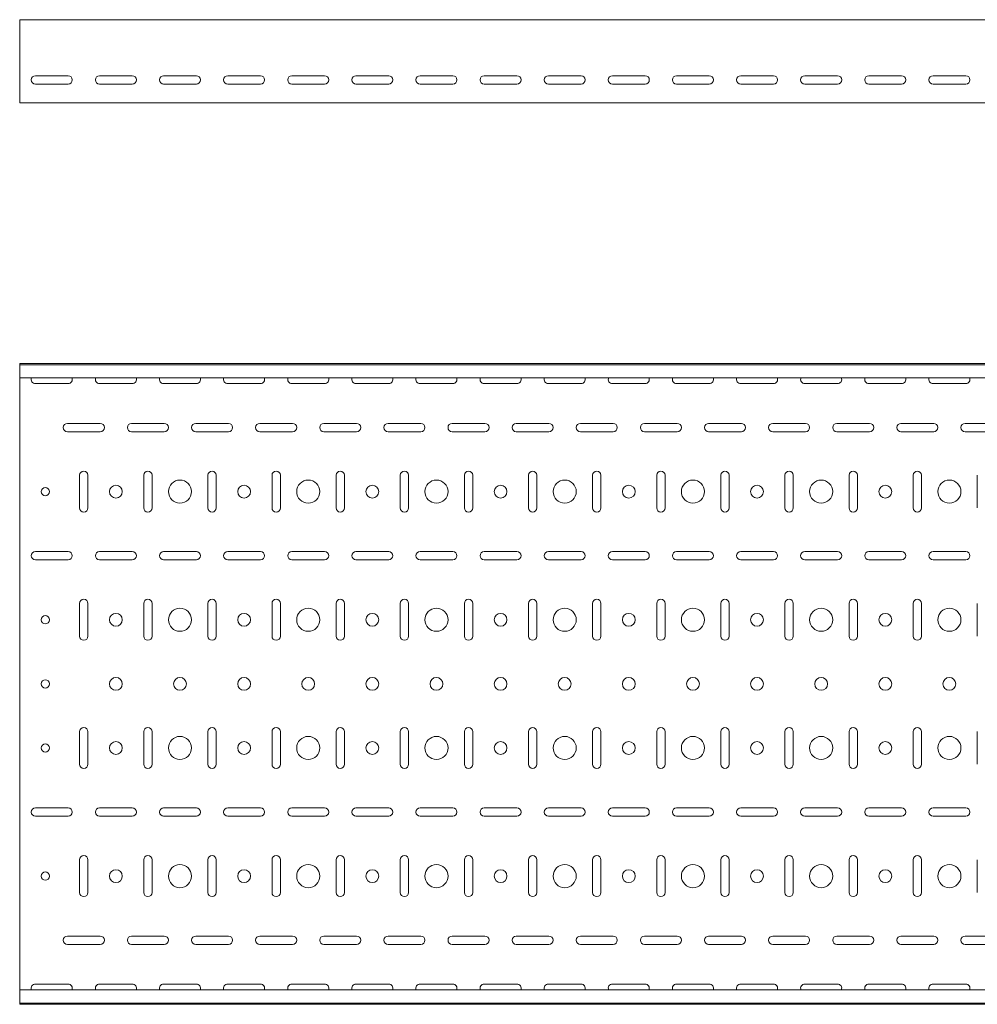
# Model space of a CAD drawing. Header units: millimetres. Extents: x -792 to 3872, y -6969 to -452.
# Tile 7 of 20: x 846 to 1593, y -5411 to -4642. Entities that reach past the tile are written whole.
import ezdxf

# ---------------------------------------------------------------- set-up
doc = ezdxf.new("R2010")
doc.units = ezdxf.units.MM

msp = doc.modelspace()

# ---------------------------------------------------------------- linework, layer by layer
at = {"color": 7, "linetype": 'Continuous', "lineweight": 15}
for p, q in [((3846.08, -4642.36), (846.08, -4642.36)), ((846.08, -4648.98), (846.08, -4642.36)), ((846.08, -4651.36), (846.08, -4648.98)), ((846.08, -4654.94), (846.08, -4651.36)), ((846.08, -4656.67), (846.08, -4654.94)), ((846.08, -4704.36), (846.08, -4656.67)), ((858.33, -4686.11), (883.83, -4686.11)), ((883.83, -4692.61), (858.33, -4692.61)), ((908.33, -4686.11), (933.83, -4686.11)), ((933.83, -4692.61), (908.33, -4692.61)), ((958.33, -4686.11), (983.83, -4686.11)), ((983.83, -4692.61), (958.33, -4692.61)), ((1008.33, -4686.11), (1033.83, -4686.11)), ((1033.83, -4692.61), (1008.33, -4692.61)), ((1058.33, -4686.11), (1083.83, -4686.11)), ((1083.83, -4692.61), (1058.33, -4692.61)), ((1108.33, -4686.11), (1133.83, -4686.11)), ((1133.83, -4692.61), (1108.33, -4692.61)), ((1158.33, -4686.11), (1183.83, -4686.11)), ((1183.83, -4692.61), (1158.33, -4692.61)), ((1208.33, -4686.11), (1233.83, -4686.11)), ((1233.83, -4692.61), (1208.33, -4692.61)), ((1258.33, -4686.11), (1283.83, -4686.11)), ((1283.83, -4692.61), (1258.33, -4692.61)), ((1308.33, -4686.11), (1333.83, -4686.11)), ((1333.83, -4692.61), (1308.33, -4692.61)), ((1358.33, -4686.11), (1383.83, -4686.11)), ((1383.83, -4692.61), (1358.33, -4692.61)), ((1408.33, -4686.11), (1433.83, -4686.11)), ((1433.83, -4692.61), (1408.33, -4692.61)), ((1458.33, -4686.11), (1483.83, -4686.11)), ((1483.83, -4692.61), (1458.33, -4692.61)), ((1508.33, -4686.11), (1533.83, -4686.11)), ((1533.83, -4692.61), (1508.33, -4692.61)), ((1558.33, -4686.11), (1583.83, -4686.11)), ((1583.83, -4692.61), (1558.33, -4692.61)), ((846.08, -4707.36), (846.08, -4704.36)), ((3846.08, -4707.36), (846.08, -4707.36)), ((3846.08, -4910.57), (846.08, -4910.57)), ((846.08, -4911.57), (846.08, -4910.57)), ((3846.08, -4911.57), (846.08, -4911.57)), ((846.08, -4920.04), (846.08, -4911.57)), ((846.08, -4921.78), (846.08, -4920.04)), ((3846.08, -4921.78), (846.08, -4921.78)), ((846.08, -4921.78), (846.08, -5399.36)), ((858.33, -4926.32), (883.83, -4926.32)), ((908.33, -4926.32), (933.83, -4926.32)), ((958.33, -4926.32), (983.83, -4926.32)), ((1008.33, -4926.32), (1033.83, -4926.32)), ((1058.33, -4926.32), (1083.83, -4926.32)), ((1108.33, -4926.32), (1133.83, -4926.32)), ((1158.33, -4926.32), (1183.83, -4926.32)), ((1208.33, -4926.32), (1233.83, -4926.32)), ((1258.33, -4926.32), (1283.83, -4926.32)), ((1308.33, -4926.32), (1333.83, -4926.32)), ((1358.33, -4926.32), (1383.83, -4926.32)), ((1408.33, -4926.32), (1433.83, -4926.32)), ((1458.33, -4926.32), (1483.83, -4926.32)), ((1508.33, -4926.32), (1533.83, -4926.32)), ((1558.33, -4926.32), (1583.83, -4926.32)), ((908.83, -4957.32), (883.33, -4957.32)), ((958.83, -4957.32), (933.33, -4957.32)), ((1008.83, -4957.32), (983.33, -4957.32)), ((1058.83, -4957.32), (1033.33, -4957.32)), ((1108.83, -4957.32), (1083.33, -4957.32)), ((1158.83, -4957.32), (1133.33, -4957.32)), ((1208.83, -4957.32), (1183.33, -4957.32)), ((1258.83, -4957.32), (1233.33, -4957.32)), ((1308.83, -4957.32), (1283.33, -4957.32)), ((1358.83, -4957.32), (1333.33, -4957.32)), ((1408.83, -4957.32), (1383.33, -4957.32)), ((1458.83, -4957.32), (1433.33, -4957.32)), ((1508.83, -4957.32), (1483.33, -4957.32)), ((1558.83, -4957.32), (1533.33, -4957.32)), ((1608.83, -4957.32), (1583.33, -4957.32)), ((883.33, -4963.82), (908.83, -4963.82)), ((933.33, -4963.82), (958.83, -4963.82)), ((983.33, -4963.82), (1008.83, -4963.82)), ((1033.33, -4963.82), (1058.83, -4963.82)), ((1083.33, -4963.82), (1108.83, -4963.82)), ((1133.33, -4963.82), (1158.83, -4963.82)), ((1183.33, -4963.82), (1208.83, -4963.82)), ((1233.33, -4963.82), (1258.83, -4963.82)), ((1283.33, -4963.82), (1308.83, -4963.82)), ((1333.33, -4963.82), (1358.83, -4963.82)), ((1383.33, -4963.82), (1408.83, -4963.82)), ((1433.33, -4963.82), (1458.83, -4963.82)), ((1483.33, -4963.82), (1508.83, -4963.82)), ((1533.33, -4963.82), (1558.83, -4963.82)), ((1583.33, -4963.82), (1608.83, -4963.82)), ((892.83, -4997.82), (892.83, -5023.32)), ((899.33, -5023.32), (899.33, -4997.82)), ((942.83, -4997.82), (942.83, -5023.32)), ((949.33, -5023.32), (949.33, -4997.82)), ((992.83, -4997.82), (992.83, -5023.32)), ((999.33, -5023.32), (999.33, -4997.82)), ((1042.83, -4997.82), (1042.83, -5023.32)), ((1049.33, -5023.32), (1049.33, -4997.82)), ((1092.83, -4997.82), (1092.83, -5023.32)), ((1099.33, -5023.32), (1099.33, -4997.82)), ((1142.83, -4997.82), (1142.83, -5023.32)), ((1149.33, -5023.32), (1149.33, -4997.82)), ((1192.83, -4997.82), (1192.83, -5023.32)), ((1199.33, -5023.32), (1199.33, -4997.82)), ((1242.83, -4997.82), (1242.83, -5023.32)), ((1249.33, -5023.32), (1249.33, -4997.82)), ((1292.83, -4997.82), (1292.83, -5023.32)), ((1299.33, -5023.32), (1299.33, -4997.82)), ((1342.83, -4997.82), (1342.83, -5023.32)), ((1349.33, -5023.32), (1349.33, -4997.82)), ((1392.83, -4997.82), (1392.83, -5023.32)), ((1399.33, -5023.32), (1399.33, -4997.82)), ((1442.83, -4997.82), (1442.83, -5023.32)), ((1449.33, -5023.32), (1449.33, -4997.82)), ((1492.83, -4997.82), (1492.83, -5023.32)), ((1499.33, -5023.32), (1499.33, -4997.82)), ((1542.83, -4997.82), (1542.83, -5023.32)), ((1549.33, -5023.32), (1549.33, -4997.82)), ((1592.83, -4997.82), (1592.83, -5023.32)), ((883.83, -5057.32), (858.33, -5057.32)), ((933.83, -5057.32), (908.33, -5057.32)), ((983.83, -5057.32), (958.33, -5057.32)), ((1033.83, -5057.32), (1008.33, -5057.32)), ((1083.83, -5057.32), (1058.33, -5057.32)), ((1133.83, -5057.32), (1108.33, -5057.32)), ((1183.83, -5057.32), (1158.33, -5057.32)), ((1233.83, -5057.32), (1208.33, -5057.32)), ((1283.83, -5057.32), (1258.33, -5057.32)), ((1333.83, -5057.32), (1308.33, -5057.32)), ((1383.83, -5057.32), (1358.33, -5057.32)), ((1433.83, -5057.32), (1408.33, -5057.32)), ((1483.83, -5057.32), (1458.33, -5057.32)), ((1533.83, -5057.32), (1508.33, -5057.32)), ((1583.83, -5057.32), (1558.33, -5057.32)), ((858.33, -5063.82), (883.83, -5063.82)), ((908.33, -5063.82), (933.83, -5063.82)), ((958.33, -5063.82), (983.83, -5063.82)), ((1008.33, -5063.82), (1033.83, -5063.82)), ((1058.33, -5063.82), (1083.83, -5063.82)), ((1108.33, -5063.82), (1133.83, -5063.82)), ((1158.33, -5063.82), (1183.83, -5063.82)), ((1208.33, -5063.82), (1233.83, -5063.82)), ((1258.33, -5063.82), (1283.83, -5063.82)), ((1308.33, -5063.82), (1333.83, -5063.82)), ((1358.33, -5063.82), (1383.83, -5063.82)), ((1408.33, -5063.82), (1433.83, -5063.82)), ((1458.33, -5063.82), (1483.83, -5063.82)), ((1508.33, -5063.82), (1533.83, -5063.82)), ((1558.33, -5063.82), (1583.83, -5063.82)), ((892.83, -5097.82), (892.83, -5123.32)), ((899.33, -5123.32), (899.33, -5097.82)), ((942.83, -5097.82), (942.83, -5123.32)), ((949.33, -5123.32), (949.33, -5097.82)), ((992.83, -5097.82), (992.83, -5123.32)), ((999.33, -5123.32), (999.33, -5097.82)), ((1042.83, -5097.82), (1042.83, -5123.32)), ((1049.33, -5123.32), (1049.33, -5097.82)), ((1092.83, -5097.82), (1092.83, -5123.32)), ((1099.33, -5123.32), (1099.33, -5097.82)), ((1142.83, -5097.82), (1142.83, -5123.32)), ((1149.33, -5123.32), (1149.33, -5097.82)), ((1192.83, -5097.82), (1192.83, -5123.32)), ((1199.33, -5123.32), (1199.33, -5097.82)), ((1242.83, -5097.82), (1242.83, -5123.32)), ((1249.33, -5123.32), (1249.33, -5097.82)), ((1292.83, -5097.82), (1292.83, -5123.32)), ((1299.33, -5123.32), (1299.33, -5097.82)), ((1342.83, -5097.82), (1342.83, -5123.32)), ((1349.33, -5123.32), (1349.33, -5097.82)), ((1392.83, -5097.82), (1392.83, -5123.32)), ((1399.33, -5123.32), (1399.33, -5097.82)), ((1442.83, -5097.82), (1442.83, -5123.32)), ((1449.33, -5123.32), (1449.33, -5097.82)), ((1492.83, -5097.82), (1492.83, -5123.32)), ((1499.33, -5123.32), (1499.33, -5097.82)), ((1542.83, -5097.82), (1542.83, -5123.32)), ((1549.33, -5123.32), (1549.33, -5097.82)), ((1592.83, -5097.82), (1592.83, -5123.32)), ((892.83, -5197.82), (892.83, -5223.32)), ((899.33, -5223.32), (899.33, -5197.82)), ((942.83, -5197.82), (942.83, -5223.32)), ((949.33, -5223.32), (949.33, -5197.82)), ((992.83, -5197.82), (992.83, -5223.32)), ((999.33, -5223.32), (999.33, -5197.82)), ((1042.83, -5197.82), (1042.83, -5223.32)), ((1049.33, -5223.32), (1049.33, -5197.82)), ((1092.83, -5197.82), (1092.83, -5223.32)), ((1099.33, -5223.32), (1099.33, -5197.82)), ((1142.83, -5197.82), (1142.83, -5223.32)), ((1149.33, -5223.32), (1149.33, -5197.82)), ((1192.83, -5197.82), (1192.83, -5223.32)), ((1199.33, -5223.32), (1199.33, -5197.82)), ((1242.83, -5197.82), (1242.83, -5223.32)), ((1249.33, -5223.32), (1249.33, -5197.82)), ((1292.83, -5197.82), (1292.83, -5223.32)), ((1299.33, -5223.32), (1299.33, -5197.82)), ((1342.83, -5197.82), (1342.83, -5223.32)), ((1349.33, -5223.32), (1349.33, -5197.82)), ((1392.83, -5197.82), (1392.83, -5223.32)), ((1399.33, -5223.32), (1399.33, -5197.82)), ((1442.83, -5197.82), (1442.83, -5223.32)), ((1449.33, -5223.32), (1449.33, -5197.82)), ((1492.83, -5197.82), (1492.83, -5223.32)), ((1499.33, -5223.32), (1499.33, -5197.82)), ((1542.83, -5197.82), (1542.83, -5223.32)), ((1549.33, -5223.32), (1549.33, -5197.82)), ((1592.83, -5197.82), (1592.83, -5223.32)), ((883.83, -5257.32), (858.33, -5257.32)), ((933.83, -5257.32), (908.33, -5257.32)), ((983.83, -5257.32), (958.33, -5257.32)), ((1033.83, -5257.32), (1008.33, -5257.32)), ((1083.83, -5257.32), (1058.33, -5257.32)), ((1133.83, -5257.32), (1108.33, -5257.32)), ((1183.83, -5257.32), (1158.33, -5257.32)), ((1233.83, -5257.32), (1208.33, -5257.32)), ((1283.83, -5257.32), (1258.33, -5257.32)), ((1333.83, -5257.32), (1308.33, -5257.32)), ((1383.83, -5257.32), (1358.33, -5257.32)), ((1433.83, -5257.32), (1408.33, -5257.32)), ((1483.83, -5257.32), (1458.33, -5257.32)), ((1533.83, -5257.32), (1508.33, -5257.32)), ((1583.83, -5257.32), (1558.33, -5257.32)), ((858.33, -5263.82), (883.83, -5263.82)), ((908.33, -5263.82), (933.83, -5263.82)), ((958.33, -5263.82), (983.83, -5263.82)), ((1008.33, -5263.82), (1033.83, -5263.82)), ((1058.33, -5263.82), (1083.83, -5263.82)), ((1108.33, -5263.82), (1133.83, -5263.82)), ((1158.33, -5263.82), (1183.83, -5263.82)), ((1208.33, -5263.82), (1233.83, -5263.82)), ((1258.33, -5263.82), (1283.83, -5263.82)), ((1308.33, -5263.82), (1333.83, -5263.82)), ((1358.33, -5263.82), (1383.83, -5263.82)), ((1408.33, -5263.82), (1433.83, -5263.82)), ((1458.33, -5263.82), (1483.83, -5263.82)), ((1508.33, -5263.82), (1533.83, -5263.82)), ((1558.33, -5263.82), (1583.83, -5263.82)), ((892.83, -5297.82), (892.83, -5323.32)), ((899.33, -5323.32), (899.33, -5297.82)), ((942.83, -5297.82), (942.83, -5323.32)), ((949.33, -5323.32), (949.33, -5297.82)), ((992.83, -5297.82), (992.83, -5323.32)), ((999.33, -5323.32), (999.33, -5297.82)), ((1042.83, -5297.82), (1042.83, -5323.32)), ((1049.33, -5323.32), (1049.33, -5297.82)), ((1092.83, -5297.82), (1092.83, -5323.32)), ((1099.33, -5323.32), (1099.33, -5297.82)), ((1142.83, -5297.82), (1142.83, -5323.32)), ((1149.33, -5323.32), (1149.33, -5297.82)), ((1192.83, -5297.82), (1192.83, -5323.32)), ((1199.33, -5323.32), (1199.33, -5297.82)), ((1242.83, -5297.82), (1242.83, -5323.32)), ((1249.33, -5323.32), (1249.33, -5297.82)), ((1292.83, -5297.82), (1292.83, -5323.32)), ((1299.33, -5323.32), (1299.33, -5297.82)), ((1342.83, -5297.82), (1342.83, -5323.32)), ((1349.33, -5323.32), (1349.33, -5297.82)), ((1392.83, -5297.82), (1392.83, -5323.32)), ((1399.33, -5323.32), (1399.33, -5297.82)), ((1442.83, -5297.82), (1442.83, -5323.32)), ((1449.33, -5323.32), (1449.33, -5297.82)), ((1492.83, -5297.82), (1492.83, -5323.32)), ((1499.33, -5323.32), (1499.33, -5297.82)), ((1542.83, -5297.82), (1542.83, -5323.32)), ((1549.33, -5323.32), (1549.33, -5297.82)), ((1592.83, -5297.82), (1592.83, -5323.32)), ((908.83, -5357.32), (883.33, -5357.32)), ((958.83, -5357.32), (933.33, -5357.32)), ((1008.83, -5357.32), (983.33, -5357.32)), ((1058.83, -5357.32), (1033.33, -5357.32)), ((1108.83, -5357.32), (1083.33, -5357.32)), ((1158.83, -5357.32), (1133.33, -5357.32)), ((1208.83, -5357.32), (1183.33, -5357.32)), ((1258.83, -5357.32), (1233.33, -5357.32)), ((1308.83, -5357.32), (1283.33, -5357.32)), ((1358.83, -5357.32), (1333.33, -5357.32)), ((1408.83, -5357.32), (1383.33, -5357.32)), ((1458.83, -5357.32), (1433.33, -5357.32)), ((1508.83, -5357.32), (1483.33, -5357.32)), ((1558.83, -5357.32), (1533.33, -5357.32)), ((1608.83, -5357.32), (1583.33, -5357.32)), ((883.33, -5363.82), (908.83, -5363.82)), ((933.33, -5363.82), (958.83, -5363.82)), ((983.33, -5363.82), (1008.83, -5363.82)), ((1033.33, -5363.82), (1058.83, -5363.82)), ((1083.33, -5363.82), (1108.83, -5363.82)), ((1133.33, -5363.82), (1158.83, -5363.82)), ((1183.33, -5363.82), (1208.83, -5363.82)), ((1233.33, -5363.82), (1258.83, -5363.82)), ((1283.33, -5363.82), (1308.83, -5363.82)), ((1333.33, -5363.82), (1358.83, -5363.82)), ((1383.33, -5363.82), (1408.83, -5363.82)), ((1433.33, -5363.82), (1458.83, -5363.82)), ((1483.33, -5363.82), (1508.83, -5363.82)), ((1533.33, -5363.82), (1558.83, -5363.82)), ((1583.33, -5363.82), (1608.83, -5363.82)), ((3846.08, -5399.36), (846.08, -5399.36)), ((846.08, -5401.1), (846.08, -5399.36)), ((883.83, -5394.82), (858.33, -5394.82)), ((933.83, -5394.82), (908.33, -5394.82)), ((983.83, -5394.82), (958.33, -5394.82)), ((1033.83, -5394.82), (1008.33, -5394.82)), ((1083.83, -5394.82), (1058.33, -5394.82)), ((1133.83, -5394.82), (1108.33, -5394.82)), ((1183.83, -5394.82), (1158.33, -5394.82)), ((1233.83, -5394.82), (1208.33, -5394.82)), ((1283.83, -5394.82), (1258.33, -5394.82)), ((1333.83, -5394.82), (1308.33, -5394.82)), ((1383.83, -5394.82), (1358.33, -5394.82)), ((1433.83, -5394.82), (1408.33, -5394.82)), ((1483.83, -5394.82), (1458.33, -5394.82)), ((1533.83, -5394.82), (1508.33, -5394.82)), ((1583.83, -5394.82), (1558.33, -5394.82)), ((846.08, -5409.57), (846.08, -5401.1)), ((846.08, -5409.57), (3846.08, -5409.57)), ((846.08, -5410.57), (846.08, -5409.57)), ((3846.08, -5410.57), (846.08, -5410.57))]:
    msp.add_line(p, q, dxfattribs=at)
for centre, radius in [((866.08, -5010.57), 3.25), ((921.08, -5010.57), 5), ((971.08, -5010.57), 9), ((1021.08, -5010.57), 5), ((1071.08, -5010.57), 9), ((1121.08, -5010.57), 5), ((1171.08, -5010.57), 9), ((1221.08, -5010.57), 5), ((1271.08, -5010.57), 9), ((1321.08, -5010.57), 5), ((1371.08, -5010.57), 9), ((1421.08, -5010.57), 5), ((1471.08, -5010.57), 9), ((1521.08, -5010.57), 5), ((1571.08, -5010.57), 9), ((866.08, -5110.57), 3.25), ((921.08, -5110.57), 5), ((971.08, -5110.57), 9), ((1021.08, -5110.57), 5), ((1071.08, -5110.57), 9), ((1121.08, -5110.57), 5), ((1171.08, -5110.57), 9), ((1221.08, -5110.57), 5), ((1271.08, -5110.57), 9), ((1321.08, -5110.57), 5), ((1371.08, -5110.57), 9), ((1421.08, -5110.57), 5), ((1471.08, -5110.57), 9), ((1521.08, -5110.57), 5), ((1571.08, -5110.57), 9), ((866.08, -5160.57), 3.25), ((921.08, -5160.57), 5), ((971.08, -5160.57), 5), ((1021.08, -5160.57), 5), ((1071.08, -5160.57), 5), ((1121.08, -5160.57), 5), ((1171.08, -5160.57), 5), ((1221.08, -5160.57), 5), ((1271.08, -5160.57), 5), ((1321.08, -5160.57), 5), ((1371.08, -5160.57), 5), ((1421.08, -5160.57), 5), ((1471.08, -5160.57), 5), ((1521.08, -5160.57), 5), ((1571.08, -5160.57), 5), ((866.08, -5210.57), 3.25), ((921.08, -5210.57), 5), ((971.08, -5210.57), 9), ((1021.08, -5210.57), 5), ((1071.08, -5210.57), 9), ((1121.08, -5210.57), 5), ((1171.08, -5210.57), 9), ((1221.08, -5210.57), 5), ((1271.08, -5210.57), 9), ((1321.08, -5210.57), 5), ((1371.08, -5210.57), 9), ((1421.08, -5210.57), 5), ((1471.08, -5210.57), 9), ((1521.08, -5210.57), 5), ((1571.08, -5210.57), 9), ((866.08, -5310.57), 3.25), ((921.08, -5310.57), 5), ((971.08, -5310.57), 9), ((1021.08, -5310.57), 5), ((1071.08, -5310.57), 9), ((1121.08, -5310.57), 5), ((1171.08, -5310.57), 9), ((1221.08, -5310.57), 5), ((1271.08, -5310.57), 9), ((1321.08, -5310.57), 5), ((1371.08, -5310.57), 9), ((1421.08, -5310.57), 5), ((1471.08, -5310.57), 9), ((1521.08, -5310.57), 5), ((1571.08, -5310.57), 9)]:
    msp.add_circle(centre, radius, dxfattribs=at)
for centre, start, end in [((858.33, -4689.36), 90, 270), ((883.83, -4689.36), 270, 90), ((908.33, -4689.36), 90, 270), ((933.83, -4689.36), 270, 90), ((958.33, -4689.36), 90, 270), ((983.83, -4689.36), 270, 90), ((1008.33, -4689.36), 90, 270), ((1033.83, -4689.36), 270, 90), ((1058.33, -4689.36), 90, 270), ((1083.83, -4689.36), 270, 90), ((1108.33, -4689.36), 90, 270), ((1133.83, -4689.36), 270, 90), ((1158.33, -4689.36), 90, 270), ((1183.83, -4689.36), 270, 90), ((1208.33, -4689.36), 90, 270), ((1233.83, -4689.36), 270, 90), ((1258.33, -4689.36), 90, 270), ((1283.83, -4689.36), 270, 90), ((1308.33, -4689.36), 90, 270), ((1333.83, -4689.36), 270, 90), ((1358.33, -4689.36), 90, 270), ((1383.83, -4689.36), 270, 90), ((1408.33, -4689.36), 90, 270), ((1433.83, -4689.36), 270, 90), ((1458.33, -4689.36), 90, 270), ((1483.83, -4689.36), 270, 90), ((1508.33, -4689.36), 90, 270), ((1533.83, -4689.36), 270, 90), ((1558.33, -4689.36), 90, 270), ((1583.83, -4689.36), 270, 90), ((858.33, -4923.07), 156.64793, 270), ((883.83, -4923.07), 270, 23.35207), ((908.33, -4923.07), 156.64793, 270), ((933.83, -4923.07), 270, 23.35207), ((958.33, -4923.07), 156.64793, 270), ((983.83, -4923.07), 270, 23.35207), ((1008.33, -4923.07), 156.64793, 270), ((1033.83, -4923.07), 270, 23.35207), ((1058.33, -4923.07), 156.64793, 270), ((1083.83, -4923.07), 270, 23.35207), ((1108.33, -4923.07), 156.64793, 270), ((1133.83, -4923.07), 270, 23.35207), ((1158.33, -4923.07), 156.64793, 270), ((1183.83, -4923.07), 270, 23.35207), ((1208.33, -4923.07), 156.64793, 270), ((1233.83, -4923.07), 270, 23.35207), ((1258.33, -4923.07), 156.64793, 270), ((1283.83, -4923.07), 270, 23.35207), ((1308.33, -4923.07), 156.64793, 270), ((1333.83, -4923.07), 270, 23.35207), ((1358.33, -4923.07), 156.64793, 270), ((1383.83, -4923.07), 270, 23.35207), ((1408.33, -4923.07), 156.64793, 270), ((1433.83, -4923.07), 270, 23.35207), ((1458.33, -4923.07), 156.64793, 270), ((1483.83, -4923.07), 270, 23.35207), ((1508.33, -4923.07), 156.64793, 270), ((1533.83, -4923.07), 270, 23.35207), ((1558.33, -4923.07), 156.64793, 270), ((1583.83, -4923.07), 270, 23.35207), ((883.33, -4960.57), 90, 270), ((908.83, -4960.57), 270, 90), ((933.33, -4960.57), 90, 270), ((958.83, -4960.57), 270, 90), ((983.33, -4960.57), 90, 270), ((1008.83, -4960.57), 270, 90), ((1033.33, -4960.57), 90, 270), ((1058.83, -4960.57), 270, 90), ((1083.33, -4960.57), 90, 270), ((1108.83, -4960.57), 270, 90), ((1133.33, -4960.57), 90, 270), ((1158.83, -4960.57), 270, 90), ((1183.33, -4960.57), 90, 270), ((1208.83, -4960.57), 270, 90), ((1233.33, -4960.57), 90, 270), ((1258.83, -4960.57), 270, 90), ((1283.33, -4960.57), 90, 270), ((1308.83, -4960.57), 270, 90), ((1333.33, -4960.57), 90, 270), ((1358.83, -4960.57), 270, 90), ((1383.33, -4960.57), 90, 270), ((1408.83, -4960.57), 270, 90), ((1433.33, -4960.57), 90, 270), ((1458.83, -4960.57), 270, 90), ((1483.33, -4960.57), 90, 270), ((1508.83, -4960.57), 270, 90), ((1533.33, -4960.57), 90, 270), ((1558.83, -4960.57), 270, 90), ((1583.33, -4960.57), 90, 270), ((896.08, -4997.82), 0, 180), ((946.08, -4997.82), 0, 180), ((996.08, -4997.82), 0, 180), ((1046.08, -4997.82), 0, 180), ((1096.08, -4997.82), 0, 180), ((1146.08, -4997.82), 0, 180), ((1196.08, -4997.82), 0, 180), ((1246.08, -4997.82), 0, 180), ((1296.08, -4997.82), 0, 180), ((1346.08, -4997.82), 0, 180), ((1396.08, -4997.82), 0, 180), ((1446.08, -4997.82), 0, 180), ((1496.08, -4997.82), 0, 180), ((1546.08, -4997.82), 0, 180), ((896.08, -5023.32), 180, 0), ((946.08, -5023.32), 180, 0), ((996.08, -5023.32), 180, 0), ((1046.08, -5023.32), 180, 0), ((1096.08, -5023.32), 180, 0), ((1146.08, -5023.32), 180, 0), ((1196.08, -5023.32), 180, 0), ((1246.08, -5023.32), 180, 0), ((1296.08, -5023.32), 180, 0), ((1346.08, -5023.32), 180, 0), ((1396.08, -5023.32), 180, 0), ((1446.08, -5023.32), 180, 0), ((1496.08, -5023.32), 180, 0), ((1546.08, -5023.32), 180, 0), ((858.33, -5060.57), 90, 270), ((883.83, -5060.57), 270, 90), ((908.33, -5060.57), 90, 270), ((933.83, -5060.57), 270, 90), ((958.33, -5060.57), 90, 270), ((983.83, -5060.57), 270, 90), ((1008.33, -5060.57), 90, 270), ((1033.83, -5060.57), 270, 90), ((1058.33, -5060.57), 90, 270), ((1083.83, -5060.57), 270, 90), ((1108.33, -5060.57), 90, 270), ((1133.83, -5060.57), 270, 90), ((1158.33, -5060.57), 90, 270), ((1183.83, -5060.57), 270, 90), ((1208.33, -5060.57), 90, 270), ((1233.83, -5060.57), 270, 90), ((1258.33, -5060.57), 90, 270), ((1283.83, -5060.57), 270, 90), ((1308.33, -5060.57), 90, 270), ((1333.83, -5060.57), 270, 90), ((1358.33, -5060.57), 90, 270), ((1383.83, -5060.57), 270, 90), ((1408.33, -5060.57), 90, 270), ((1433.83, -5060.57), 270, 90), ((1458.33, -5060.57), 90, 270), ((1483.83, -5060.57), 270, 90), ((1508.33, -5060.57), 90, 270), ((1533.83, -5060.57), 270, 90), ((1558.33, -5060.57), 90, 270), ((1583.83, -5060.57), 270, 90), ((896.08, -5097.82), 0, 180), ((946.08, -5097.82), 0, 180), ((996.08, -5097.82), 0, 180), ((1046.08, -5097.82), 0, 180), ((1096.08, -5097.82), 0, 180), ((1146.08, -5097.82), 0, 180), ((1196.08, -5097.82), 0, 180), ((1246.08, -5097.82), 0, 180), ((1296.08, -5097.82), 0, 180), ((1346.08, -5097.82), 0, 180), ((1396.08, -5097.82), 0, 180), ((1446.08, -5097.82), 0, 180), ((1496.08, -5097.82), 0, 180), ((1546.08, -5097.82), 0, 180), ((896.08, -5123.32), 180, 0), ((946.08, -5123.32), 180, 0), ((996.08, -5123.32), 180, 0), ((1046.08, -5123.32), 180, 0), ((1096.08, -5123.32), 180, 0), ((1146.08, -5123.32), 180, 0), ((1196.08, -5123.32), 180, 0), ((1246.08, -5123.32), 180, 0), ((1296.08, -5123.32), 180, 0), ((1346.08, -5123.32), 180, 0), ((1396.08, -5123.32), 180, 0), ((1446.08, -5123.32), 180, 0), ((1496.08, -5123.32), 180, 0), ((1546.08, -5123.32), 180, 0), ((896.08, -5197.82), 0, 180), ((946.08, -5197.82), 0, 180), ((996.08, -5197.82), 0, 180), ((1046.08, -5197.82), 0, 180), ((1096.08, -5197.82), 0, 180), ((1146.08, -5197.82), 0, 180), ((1196.08, -5197.82), 0, 180), ((1246.08, -5197.82), 0, 180), ((1296.08, -5197.82), 0, 180), ((1346.08, -5197.82), 0, 180), ((1396.08, -5197.82), 0, 180), ((1446.08, -5197.82), 0, 180), ((1496.08, -5197.82), 0, 180), ((1546.08, -5197.82), 0, 180), ((896.08, -5223.32), 180, 0), ((946.08, -5223.32), 180, 0), ((996.08, -5223.32), 180, 0), ((1046.08, -5223.32), 180, 0), ((1096.08, -5223.32), 180, 0), ((1146.08, -5223.32), 180, 0), ((1196.08, -5223.32), 180, 0), ((1246.08, -5223.32), 180, 0), ((1296.08, -5223.32), 180, 0), ((1346.08, -5223.32), 180, 0), ((1396.08, -5223.32), 180, 0), ((1446.08, -5223.32), 180, 0), ((1496.08, -5223.32), 180, 0), ((1546.08, -5223.32), 180, 0), ((858.33, -5260.57), 90, 270), ((883.83, -5260.57), 270, 90), ((908.33, -5260.57), 90, 270), ((933.83, -5260.57), 270, 90), ((958.33, -5260.57), 90, 270), ((983.83, -5260.57), 270, 90), ((1008.33, -5260.57), 90, 270), ((1033.83, -5260.57), 270, 90), ((1058.33, -5260.57), 90, 270), ((1083.83, -5260.57), 270, 90), ((1108.33, -5260.57), 90, 270), ((1133.83, -5260.57), 270, 90), ((1158.33, -5260.57), 90, 270), ((1183.83, -5260.57), 270, 90), ((1208.33, -5260.57), 90, 270), ((1233.83, -5260.57), 270, 90), ((1258.33, -5260.57), 90, 270), ((1283.83, -5260.57), 270, 90), ((1308.33, -5260.57), 90, 270), ((1333.83, -5260.57), 270, 90), ((1358.33, -5260.57), 90, 270), ((1383.83, -5260.57), 270, 90), ((1408.33, -5260.57), 90, 270), ((1433.83, -5260.57), 270, 90), ((1458.33, -5260.57), 90, 270), ((1483.83, -5260.57), 270, 90), ((1508.33, -5260.57), 90, 270), ((1533.83, -5260.57), 270, 90), ((1558.33, -5260.57), 90, 270), ((1583.83, -5260.57), 270, 90), ((896.08, -5297.82), 0, 180), ((946.08, -5297.82), 0, 180), ((996.08, -5297.82), 0, 180), ((1046.08, -5297.82), 0, 180), ((1096.08, -5297.82), 0, 180), ((1146.08, -5297.82), 0, 180), ((1196.08, -5297.82), 0, 180), ((1246.08, -5297.82), 0, 180), ((1296.08, -5297.82), 0, 180), ((1346.08, -5297.82), 0, 180), ((1396.08, -5297.82), 0, 180), ((1446.08, -5297.82), 0, 180), ((1496.08, -5297.82), 0, 180), ((1546.08, -5297.82), 0, 180), ((896.08, -5323.32), 180, 0), ((946.08, -5323.32), 180, 0), ((996.08, -5323.32), 180, 0), ((1046.08, -5323.32), 180, 0), ((1096.08, -5323.32), 180, 0), ((1146.08, -5323.32), 180, 0), ((1196.08, -5323.32), 180, 0), ((1246.08, -5323.32), 180, 0), ((1296.08, -5323.32), 180, 0), ((1346.08, -5323.32), 180, 0), ((1396.08, -5323.32), 180, 0), ((1446.08, -5323.32), 180, 0), ((1496.08, -5323.32), 180, 0), ((1546.08, -5323.32), 180, 0), ((883.33, -5360.57), 90, 270), ((908.83, -5360.57), 270, 90), ((933.33, -5360.57), 90, 270), ((958.83, -5360.57), 270, 90), ((983.33, -5360.57), 90, 270), ((1008.83, -5360.57), 270, 90), ((1033.33, -5360.57), 90, 270), ((1058.83, -5360.57), 270, 90), ((1083.33, -5360.57), 90, 270), ((1108.83, -5360.57), 270, 90), ((1133.33, -5360.57), 90, 270), ((1158.83, -5360.57), 270, 90), ((1183.33, -5360.57), 90, 270), ((1208.83, -5360.57), 270, 90), ((1233.33, -5360.57), 90, 270), ((1258.83, -5360.57), 270, 90), ((1283.33, -5360.57), 90, 270), ((1308.83, -5360.57), 270, 90), ((1333.33, -5360.57), 90, 270), ((1358.83, -5360.57), 270, 90), ((1383.33, -5360.57), 90, 270), ((1408.83, -5360.57), 270, 90), ((1433.33, -5360.57), 90, 270), ((1458.83, -5360.57), 270, 90), ((1483.33, -5360.57), 90, 270), ((1508.83, -5360.57), 270, 90), ((1533.33, -5360.57), 90, 270), ((1558.83, -5360.57), 270, 90), ((1583.33, -5360.57), 90, 270), ((858.33, -5398.07), 90, 203.35207), ((883.83, -5398.07), 336.64793, 90), ((908.33, -5398.07), 90, 203.35207), ((933.83, -5398.07), 336.64793, 90), ((958.33, -5398.07), 90, 203.35207), ((983.83, -5398.07), 336.64793, 90), ((1008.33, -5398.07), 90, 203.35207), ((1033.83, -5398.07), 336.64793, 90), ((1058.33, -5398.07), 90, 203.35207), ((1083.83, -5398.07), 336.64793, 90), ((1108.33, -5398.07), 90, 203.35207), ((1133.83, -5398.07), 336.64793, 90), ((1158.33, -5398.07), 90, 203.35207), ((1183.83, -5398.07), 336.64793, 90), ((1208.33, -5398.07), 90, 203.35207), ((1233.83, -5398.07), 336.64793, 90), ((1258.33, -5398.07), 90, 203.35207), ((1283.83, -5398.07), 336.64793, 90), ((1308.33, -5398.07), 90, 203.35207), ((1333.83, -5398.07), 336.64793, 90), ((1358.33, -5398.07), 90, 203.35207), ((1383.83, -5398.07), 336.64793, 90), ((1408.33, -5398.07), 90, 203.35207), ((1433.83, -5398.07), 336.64793, 90), ((1458.33, -5398.07), 90, 203.35207), ((1483.83, -5398.07), 336.64793, 90), ((1508.33, -5398.07), 90, 203.35207), ((1533.83, -5398.07), 336.64793, 90), ((1558.33, -5398.07), 90, 203.35207), ((1583.83, -5398.07), 336.64793, 90)]:
    msp.add_arc(centre, 3.25, start, end, dxfattribs=at)

doc.saveas('drawing.dxf')
